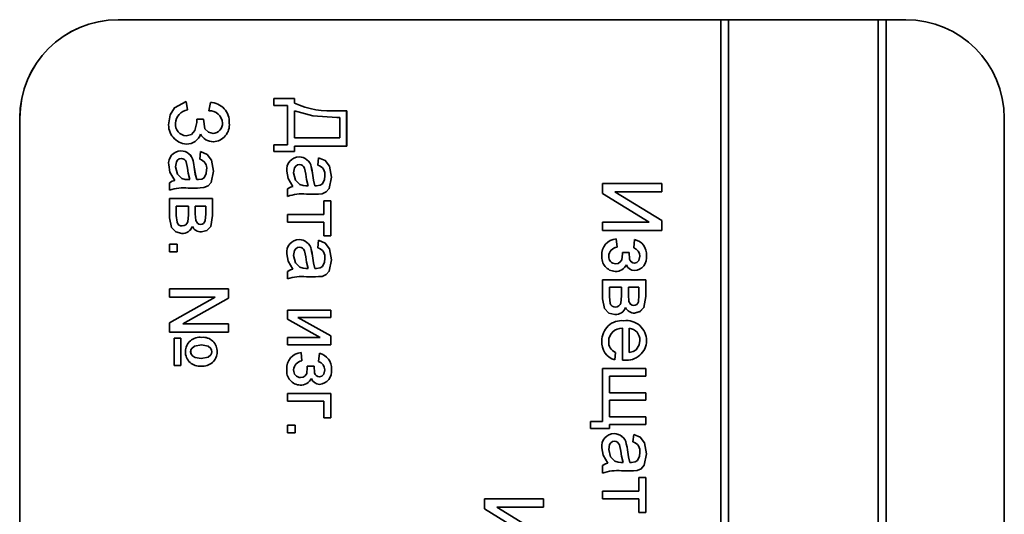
# Model space of a CAD drawing. Header units: millimetres. Extents: x 8 to 210, y -1 to 292.
# Tile 16 of 18: x 161.01 to 173.5, y 236.21 to 242.48. Entities that reach past the tile are written whole.
import ezdxf

# ---------------------------------------------------------------- set-up
doc = ezdxf.new("R2010")
doc.units = ezdxf.units.MM

msp = doc.modelspace()

# ---------------------------------------------------------------- linework, layer by layer
at = {"color": 7, "linetype": 'Continuous', "lineweight": 35}
for p, q in [((162.257, 242.4783), (162.2552, 242.4783)), ((169.9023, 242.4783), (162.257, 242.4783)), ((169.9023, 242.4783), (169.9023, 217.4783)), ((170.0021, 242.4783), (169.9023, 242.4783)), ((170.0021, 217.4783), (170.0021, 242.4783)), ((170.0021, 242.4783), (170.0022, 242.4783)), ((170.0022, 217.4783), (170.0022, 242.4783)), ((171.9011, 242.4783), (170.0022, 242.4783)), ((171.9011, 242.4783), (171.9011, 217.4783)), ((172.0008, 242.4783), (171.9011, 242.4783)), ((172.0008, 217.4783), (172.0008, 242.4783)), ((172.0008, 242.4783), (172.001, 242.4783)), ((172.001, 217.4783), (172.001, 242.4783)), ((172.2509, 242.4783), (172.001, 242.4783)), ((163.1178, 241.4399), (163.137, 241.3341)), ((163.118, 241.4399), (163.1372, 241.3341)), ((163.4063, 241.3245), (163.4255, 241.4302)), ((164.2327, 241.4783), (164.4921, 241.4783)), ((164.2327, 241.3918), (164.2327, 241.4783)), ((164.4056, 241.3918), (164.2327, 241.3918)), ((164.4056, 240.8918), (164.4056, 241.3918)), ((164.492, 241.4783), (164.492, 241.4206)), ((164.492, 241.4206), (164.4921, 241.4206)), ((164.4921, 241.4783), (164.4921, 241.4206)), ((163.137, 241.3341), (163.1372, 241.3341)), ((164.492, 241.3245), (164.492, 240.9783)), ((164.492, 241.3245), (164.4921, 241.3245)), ((164.4921, 241.3245), (164.4921, 240.9783)), ((165.0454, 241.3245), (165.1552, 241.3245)), ((165.155, 241.3245), (165.155, 240.8725)), ((165.1552, 241.3245), (165.1552, 240.8725)), ((161.006, 241.2283), (161.006, 218.7283)), ((161.0077, 241.2283), (161.0077, 218.7283)), ((162.9833, 241.1652), (162.9834, 241.1652)), ((163.2525, 241.2187), (163.339, 241.2187)), ((163.2525, 241.1742), (163.2525, 241.2187)), ((163.6655, 241.1678), (163.6657, 241.1678)), ((165.0687, 241.2379), (165.0301, 241.2379)), ((165.0687, 240.9783), (165.0687, 241.2379)), ((173.5001, 218.7283), (173.5001, 241.2283)), ((163.3014, 241.0279), (163.3016, 241.0279)), ((163.4592, 241.036), (163.4594, 241.036)), ((163.1193, 241.0072), (163.1195, 241.0072)), ((164.2327, 240.8918), (164.4056, 240.8918)), ((164.2327, 240.8052), (164.2327, 240.8918)), ((164.492, 240.9783), (164.4921, 240.9783)), ((164.4921, 240.9783), (165.0687, 240.9783)), ((163.2909, 240.7091), (163.3006, 240.8052)), ((164.4921, 240.8052), (164.2327, 240.8052)), ((164.492, 240.8725), (164.492, 240.8052)), ((164.492, 240.8725), (164.4921, 240.8725)), ((164.4921, 240.8725), (164.4921, 240.8052)), ((165.1552, 240.8725), (164.4921, 240.8725)), ((163.057, 240.7187), (163.0572, 240.7187)), ((163.207, 240.6874), (163.2072, 240.6874)), ((164.5561, 240.6418), (164.5562, 240.6418)), ((164.79, 240.6322), (164.7996, 240.7283)), ((162.9833, 240.6135), (162.9834, 240.6135)), ((163.4637, 240.5569), (163.4639, 240.5569)), ((164.4823, 240.5366), (164.4825, 240.5366)), ((164.7061, 240.6105), (164.7062, 240.6105)), ((162.9066, 240.3149), (162.9066, 240.411)), ((163.0619, 240.4642), (163.0621, 240.4642)), ((163.1379, 240.4499), (163.1658, 240.4495)), ((163.1381, 240.4499), (163.166, 240.4495)), ((163.1658, 240.4495), (163.166, 240.4495)), ((163.2523, 240.4499), (163.2525, 240.4499)), ((163.2729, 240.4495), (163.2731, 240.4495)), ((164.561, 240.3873), (164.5612, 240.3873)), ((164.9628, 240.48), (164.963, 240.48)), ((168.4032, 240.4014), (169.1528, 240.4014)), ((168.4032, 240.2726), (168.4032, 240.4014)), ((169.1526, 240.4014), (169.1526, 240.2956)), ((169.1528, 240.4014), (169.1528, 240.2956)), ((163.1442, 240.3437), (163.1444, 240.3437)), ((163.2617, 240.3437), (163.1444, 240.3437)), ((163.3436, 240.3484), (163.3438, 240.3484)), ((164.4056, 240.2379), (164.4056, 240.3341)), ((164.637, 240.373), (164.6649, 240.3725)), ((164.6372, 240.373), (164.6651, 240.3725)), ((164.6433, 240.2668), (164.6435, 240.2668)), ((164.7607, 240.2668), (164.6435, 240.2668)), ((164.6649, 240.3725), (164.6651, 240.3725)), ((164.7514, 240.373), (164.7516, 240.373)), ((164.7719, 240.3725), (164.7722, 240.3725)), ((164.8427, 240.2714), (164.8429, 240.2714)), ((168.9952, 239.911), (168.4032, 240.2726)), ((168.559, 240.2956), (169.1526, 239.9331)), ((168.559, 240.2956), (168.5592, 240.2956)), ((168.5592, 240.2956), (169.1528, 239.9331)), ((169.1528, 240.2956), (168.5592, 240.2956)), ((162.9066, 240.2091), (163.4543, 240.2091)), ((162.9066, 239.9661), (162.9066, 240.2091)), ((163.4541, 240.2091), (163.4541, 239.996)), ((163.4543, 240.2091), (163.4543, 239.996)), ((164.8669, 240.1802), (164.9534, 240.1802)), ((164.8669, 240.0072), (164.8669, 240.1802)), ((164.9532, 240.1802), (164.9532, 239.7379)), ((164.9534, 240.1802), (164.9534, 239.7379)), ((162.9929, 240.1129), (162.9929, 239.996)), ((162.9929, 240.1129), (162.993, 240.1129)), ((162.993, 240.1129), (162.993, 239.996)), ((163.1468, 240.1129), (162.993, 240.1129)), ((163.1468, 240.0055), (163.1468, 240.1129)), ((163.2331, 240.1129), (163.2331, 240.0168)), ((163.2331, 240.1129), (163.2333, 240.1129)), ((163.2333, 240.1129), (163.2333, 240.0168)), ((163.3678, 240.1129), (163.2333, 240.1129)), ((163.3678, 240.0138), (163.3678, 240.1129)), ((164.4056, 240.0072), (164.8669, 240.0072)), ((164.4056, 239.911), (164.4056, 240.0072)), ((164.8669, 239.911), (164.4056, 239.911)), ((164.8669, 239.7379), (164.8669, 239.911)), ((168.4032, 239.911), (168.9952, 239.911)), ((168.4032, 239.8052), (168.4032, 239.911)), ((169.1526, 239.9331), (169.1526, 239.8052)), ((169.1526, 239.9331), (169.1528, 239.9331)), ((169.1528, 239.9331), (169.1528, 239.8052)), ((163.069, 239.8629), (163.0692, 239.8629)), ((163.1969, 239.8568), (163.1971, 239.8568)), ((163.2999, 239.8822), (163.3001, 239.8822)), ((169.1528, 239.8052), (168.4032, 239.8052)), ((164.79, 239.5841), (164.7996, 239.6802)), ((164.9534, 239.7379), (164.8669, 239.7379)), ((168.576, 239.6995), (168.5856, 239.5937)), ((168.5762, 239.6995), (168.5858, 239.5937)), ((168.7972, 239.5841), (168.8068, 239.6899)), ((162.9066, 239.6322), (163.0027, 239.6322)), ((162.9066, 239.536), (162.9066, 239.6322)), ((163.0027, 239.536), (162.9066, 239.536)), ((163.0025, 239.6322), (163.0025, 239.536)), ((163.0027, 239.6322), (163.0027, 239.536)), ((164.5561, 239.5937), (164.5562, 239.5937)), ((164.7061, 239.5624), (164.7062, 239.5624)), ((168.5856, 239.5937), (168.5858, 239.5937)), ((168.6531, 239.5264), (168.7395, 239.5264)), ((164.4823, 239.4885), (164.4825, 239.4885)), ((164.9628, 239.4319), (164.963, 239.4319)), ((168.4799, 239.4782), (168.4801, 239.4782)), ((168.806, 239.3918), (168.8062, 239.3918)), ((168.9604, 239.4867), (168.9606, 239.4867)), ((164.4056, 239.1899), (164.4056, 239.286)), ((164.561, 239.3392), (164.5612, 239.3392)), ((164.637, 239.3249), (164.6649, 239.3245)), ((164.6372, 239.3249), (164.6651, 239.3245)), ((164.6649, 239.3245), (164.6651, 239.3245)), ((164.7514, 239.3249), (164.7516, 239.3249)), ((164.7719, 239.3245), (164.7722, 239.3245)), ((168.568, 239.3822), (168.5682, 239.3822)), ((168.7044, 239.3703), (168.7046, 239.3703)), ((164.6433, 239.2187), (164.6435, 239.2187)), ((164.7607, 239.2187), (164.6435, 239.2187)), ((164.8427, 239.2234), (164.8429, 239.2234)), ((168.4032, 239.1802), (168.951, 239.1802)), ((168.4032, 238.9373), (168.4032, 239.1802)), ((168.9508, 239.1802), (168.9508, 238.9672)), ((168.951, 239.1802), (168.951, 238.9672)), ((162.9066, 239.0649), (163.6561, 239.0649)), ((162.9066, 238.9591), (162.9066, 239.0649)), ((163.6559, 239.0649), (163.6559, 238.9474)), ((163.6561, 239.0649), (163.6561, 238.9474)), ((168.4895, 239.0841), (168.4895, 238.9672)), ((168.4895, 239.0841), (168.4897, 239.0841)), ((168.4897, 239.0841), (168.4897, 238.9672)), ((168.6434, 239.0841), (168.4897, 239.0841)), ((168.6434, 238.9767), (168.6434, 239.0841)), ((168.7298, 239.0841), (168.7298, 238.9879)), ((168.7298, 239.0841), (168.7299, 239.0841)), ((168.7299, 239.0841), (168.7299, 238.9879)), ((168.8645, 239.0841), (168.7299, 239.0841)), ((168.8645, 238.9849), (168.8645, 239.0841)), ((163.4848, 238.9591), (162.9066, 238.9591)), ((162.9066, 238.6356), (163.4848, 238.9591)), ((163.6559, 238.9474), (163.0752, 238.6225)), ((163.6561, 238.9474), (163.0753, 238.6225)), ((163.6559, 238.9474), (163.6561, 238.9474)), ((164.4056, 238.7956), (164.9534, 238.7956)), ((164.4056, 238.6781), (164.4056, 238.7956)), ((164.9532, 238.7956), (164.9532, 238.6995)), ((164.9534, 238.7956), (164.9534, 238.6995)), ((168.5656, 238.8341), (168.5658, 238.8341)), ((168.6936, 238.8279), (168.6937, 238.8279)), ((168.7966, 238.8533), (168.7968, 238.8533)), ((164.8208, 238.4495), (164.4056, 238.6781)), ((164.5355, 238.6995), (164.9532, 238.4693)), ((164.5355, 238.6995), (164.5357, 238.6995)), ((164.5357, 238.6995), (164.9534, 238.4693)), ((164.9534, 238.6995), (164.5357, 238.6995)), ((162.9066, 238.5168), (162.9066, 238.6356)), ((163.6561, 238.5168), (162.9066, 238.5168)), ((163.0752, 238.6225), (163.0753, 238.6225)), ((163.0753, 238.6225), (163.6561, 238.6225)), ((163.6559, 238.6225), (163.6559, 238.5168)), ((163.6561, 238.6225), (163.6561, 238.5168)), ((168.6529, 238.5649), (168.6531, 238.5649)), ((168.6531, 238.1615), (168.6531, 238.5649)), ((168.7394, 238.5649), (168.7394, 238.2572)), ((168.7394, 238.5649), (168.7395, 238.5649)), ((168.7395, 238.5649), (168.7395, 238.2572)), ((162.9642, 238.4399), (163.0507, 238.4399)), ((162.9642, 238.0937), (162.9642, 238.4399)), ((163.0505, 238.4399), (163.0505, 238.0937)), ((163.0507, 238.4399), (163.0507, 238.0937)), ((164.4056, 238.4495), (164.8208, 238.4495)), ((164.4056, 238.3533), (164.4056, 238.4495)), ((164.9532, 238.4693), (164.9534, 238.4693)), ((164.9532, 238.4693), (164.9532, 238.3533)), ((164.9534, 238.4693), (164.9534, 238.3533)), ((168.4799, 238.4011), (168.4801, 238.4011)), ((168.9604, 238.4077), (168.9606, 238.4077)), ((163.1755, 238.2671), (163.1756, 238.2671)), ((163.3128, 238.3533), (163.313, 238.3533)), ((163.5118, 238.2656), (163.512, 238.2656)), ((164.9534, 238.3533), (164.4056, 238.3533)), ((163.3097, 238.1802), (163.3099, 238.1802)), ((164.5784, 238.2572), (164.5881, 238.1514)), ((164.5786, 238.2572), (164.5882, 238.1514)), ((164.5881, 238.1514), (164.5882, 238.1514)), ((164.7996, 238.1418), (164.8092, 238.2475)), ((168.5664, 238.2582), (168.5568, 238.164)), ((168.5666, 238.2582), (168.557, 238.164)), ((168.5664, 238.2582), (168.5666, 238.2582)), ((168.7394, 238.2572), (168.7395, 238.2572)), ((163.0507, 238.0937), (162.9642, 238.0937)), ((164.4823, 238.0359), (164.4825, 238.0359)), ((164.6555, 238.0841), (164.742, 238.0841)), ((164.9628, 238.0444), (164.963, 238.0444)), ((168.4032, 238.0552), (168.951, 238.0552)), ((168.4032, 237.3822), (168.4032, 238.0552)), ((168.9508, 238.0552), (168.9508, 237.9591)), ((168.951, 238.0552), (168.951, 237.9591)), ((164.5705, 237.9399), (164.5707, 237.9399)), ((164.7068, 237.928), (164.707, 237.928)), ((164.8085, 237.9495), (164.8086, 237.9495)), ((168.4895, 237.9591), (168.4895, 237.7475)), ((168.4895, 237.9591), (168.4897, 237.9591)), ((168.4897, 237.9591), (168.4897, 237.7475)), ((168.951, 237.9591), (168.4897, 237.9591)), ((164.4056, 237.7379), (164.9534, 237.7379)), ((164.4056, 237.6418), (164.4056, 237.7379)), ((164.8669, 237.6418), (164.4056, 237.6418)), ((164.8669, 237.4302), (164.8669, 237.6418)), ((164.9532, 237.7379), (164.9532, 237.4302)), ((164.9534, 237.7379), (164.9534, 237.4302)), ((168.4895, 237.7475), (168.4897, 237.7475)), ((168.4895, 237.6514), (168.4895, 237.4399)), ((168.4895, 237.6514), (168.4897, 237.6514)), ((168.4897, 237.7475), (168.951, 237.7475)), ((168.4897, 237.6514), (168.4897, 237.4399)), ((168.951, 237.6514), (168.4897, 237.6514)), ((168.9508, 237.7475), (168.9508, 237.6514)), ((168.951, 237.7475), (168.951, 237.6514)), ((164.9534, 237.4302), (164.8669, 237.4302)), ((168.4895, 237.4399), (168.4897, 237.4399)), ((168.4897, 237.4399), (168.951, 237.4399)), ((168.9508, 237.4399), (168.9508, 237.3437)), ((168.951, 237.4399), (168.951, 237.3437)), ((164.4056, 237.3341), (164.5017, 237.3341)), ((164.4056, 237.2379), (164.4056, 237.3341)), ((164.5016, 237.3341), (164.5016, 237.2379)), ((164.5017, 237.3341), (164.5017, 237.2379)), ((168.2495, 237.3822), (168.4032, 237.3822)), ((168.2495, 237.2956), (168.2495, 237.3822)), ((168.4897, 237.2956), (168.2495, 237.2956)), ((168.4895, 237.3437), (168.4895, 237.2956)), ((168.4895, 237.3437), (168.4897, 237.3437)), ((168.4897, 237.3437), (168.4897, 237.2956)), ((168.951, 237.3437), (168.4897, 237.3437)), ((164.5017, 237.2379), (164.4056, 237.2379)), ((168.7876, 237.1225), (168.7972, 237.2187)), ((168.4799, 237.027), (168.4801, 237.027)), ((168.5536, 237.1322), (168.5538, 237.1322)), ((168.7036, 237.1009), (168.7038, 237.1009)), ((168.9604, 236.9704), (168.9606, 236.9704)), ((168.4032, 236.7283), (168.4032, 236.8245)), ((168.5586, 236.8777), (168.5588, 236.8777)), ((168.6346, 236.8634), (168.6625, 236.8629)), ((168.6347, 236.8634), (168.6627, 236.8629)), ((168.6625, 236.8629), (168.6627, 236.8629)), ((168.749, 236.8634), (168.7492, 236.8634)), ((168.7695, 236.8629), (168.7697, 236.8629)), ((168.6409, 236.7572), (168.641, 236.7572)), ((168.7583, 236.7572), (168.641, 236.7572)), ((168.8403, 236.7618), (168.8404, 236.7618)), ((168.8645, 236.6706), (168.951, 236.6706)), ((168.8645, 236.4975), (168.8645, 236.6706)), ((168.9508, 236.6706), (168.9508, 236.2283)), ((168.951, 236.6706), (168.951, 236.2283)), ((166.9041, 236.4014), (167.6537, 236.4014)), ((166.9041, 236.2726), (166.9041, 236.4014)), ((167.6535, 236.4014), (167.6535, 236.2956)), ((167.6537, 236.4014), (167.6537, 236.2956)), ((168.4032, 236.4975), (168.8645, 236.4975)), ((168.4032, 236.4014), (168.4032, 236.4975)), ((168.8645, 236.4014), (168.4032, 236.4014)), ((168.8645, 236.2283), (168.8645, 236.4014)), ((167.4962, 235.911), (166.9041, 236.2726)), ((167.06, 236.2956), (167.6535, 235.9331)), ((167.06, 236.2956), (167.0601, 236.2956)), ((167.0601, 236.2956), (167.6537, 235.9331)), ((167.6537, 236.2956), (167.0601, 236.2956)), ((168.951, 236.2283), (168.8645, 236.2283))]:
    msp.add_line(p, q, dxfattribs=at)
at = {"color": 7, "linetype": 'Continuous', "lineweight": 35, "flags": 128}
for points in [[(162.897, 241.1691), (162.9141, 241.2737), (162.9718, 241.3621), (163.118, 241.4399)], [(165.0301, 241.2379), (164.724, 241.2607), (164.4921, 241.3245)], [(163.1195, 241.0072), (163.184, 241.0235), (163.2298, 241.0719), (163.2525, 241.1742)], [(163.3388, 241.2187), (163.3564, 241.0963), (163.3998, 241.0524), (163.4592, 241.036)], [(163.339, 241.2187), (163.3565, 241.0963), (163.4, 241.0524), (163.4594, 241.036)], [(163.3004, 240.8052), (163.3842, 240.7699), (163.4388, 240.6977), (163.4637, 240.5569)], [(163.3006, 240.8052), (163.3844, 240.7699), (163.439, 240.6977), (163.4639, 240.5569)], [(163.057, 240.7187), (163.0309, 240.7133), (163.0092, 240.6977), (162.9944, 240.6754), (162.9833, 240.6135)], [(163.0572, 240.7187), (163.031, 240.7133), (163.0094, 240.6977), (162.9946, 240.6754), (162.9834, 240.6135)], [(163.1361, 240.5942), (163.1195, 240.6738), (163.1095, 240.6916), (163.0952, 240.706), (163.0772, 240.7154), (163.0572, 240.7187)], [(163.207, 240.6874), (163.2159, 240.6434), (163.2208, 240.6084)], [(163.2072, 240.6874), (163.2161, 240.6434), (163.221, 240.6084)], [(164.5561, 240.6418), (164.5299, 240.6364), (164.5083, 240.6208), (164.4935, 240.5985), (164.4823, 240.5366)], [(164.5562, 240.6418), (164.5301, 240.6364), (164.5084, 240.6208), (164.4937, 240.5985), (164.4825, 240.5366)], [(164.6352, 240.5172), (164.6186, 240.5969), (164.6086, 240.6147), (164.5943, 240.6291), (164.5763, 240.6385), (164.5562, 240.6418)], [(164.7995, 240.7283), (164.8833, 240.693), (164.9379, 240.6208), (164.9628, 240.48)], [(164.7996, 240.7283), (164.8835, 240.693), (164.9381, 240.6208), (164.963, 240.48)], [(162.9738, 240.4399), (162.9123, 240.5426), (162.897, 240.6355)], [(162.9833, 240.6135), (163.008, 240.519), (163.0619, 240.4642)], [(162.9834, 240.6135), (163.0082, 240.519), (163.0621, 240.4642)], [(163.166, 240.4495), (163.1458, 240.5298), (163.1361, 240.5942)], [(163.2208, 240.6084), (163.2346, 240.5188), (163.2523, 240.4499)], [(163.221, 240.6084), (163.2348, 240.5188), (163.2525, 240.4499)], [(163.4637, 240.5569), (163.4346, 240.4137), (163.397, 240.3703), (163.3436, 240.3484)], [(163.4639, 240.5569), (163.4348, 240.4137), (163.3971, 240.3703), (163.3438, 240.3484)], [(163.3484, 240.4743), (163.3731, 240.5277), (163.3774, 240.5742)], [(164.4729, 240.3629), (164.4114, 240.4657), (164.396, 240.5585)], [(164.4823, 240.5366), (164.5071, 240.4421), (164.561, 240.3873)], [(164.4825, 240.5366), (164.5073, 240.4421), (164.5612, 240.3873)], [(164.6651, 240.3725), (164.6449, 240.4528), (164.6352, 240.5172)], [(164.7061, 240.6105), (164.715, 240.5665), (164.7199, 240.5315)], [(164.7062, 240.6105), (164.7152, 240.5665), (164.7201, 240.5315)], [(164.7199, 240.5315), (164.7337, 240.4419), (164.7514, 240.373)], [(164.7201, 240.5315), (164.7339, 240.4419), (164.7516, 240.373)], [(162.9066, 240.411), (162.9425, 240.4313), (162.9738, 240.4399)], [(163.0619, 240.4642), (163.1037, 240.452), (163.1379, 240.4499)], [(163.0621, 240.4642), (163.1038, 240.452), (163.1381, 240.4499)], [(163.2525, 240.4499), (163.265, 240.4497), (163.2749, 240.4495)], [(163.2749, 240.4495), (163.3191, 240.4555), (163.3484, 240.4743)], [(164.561, 240.3873), (164.6028, 240.3751), (164.637, 240.373)], [(164.5612, 240.3873), (164.6029, 240.3751), (164.6372, 240.373)], [(164.774, 240.3725), (164.8182, 240.3786), (164.8475, 240.3973)], [(164.9628, 240.48), (164.9337, 240.3368), (164.896, 240.2934), (164.8427, 240.2714)], [(164.963, 240.48), (164.9339, 240.3368), (164.8962, 240.2934), (164.8429, 240.2714)], [(164.8475, 240.3973), (164.8722, 240.4508), (164.8765, 240.4972)], [(163.3436, 240.3484), (163.2977, 240.3443), (163.2615, 240.3437)], [(163.3438, 240.3484), (163.2979, 240.3443), (163.2617, 240.3437)], [(164.4056, 240.3341), (164.4416, 240.3544), (164.4729, 240.3629)], [(164.7516, 240.373), (164.7641, 240.3728), (164.774, 240.3725)], [(164.8427, 240.2714), (164.7968, 240.2674), (164.7606, 240.2668)], [(164.8429, 240.2714), (164.797, 240.2674), (164.7607, 240.2668)], [(163.2331, 240.0168), (163.2398, 239.9331), (163.262, 239.8978), (163.2794, 239.886), (163.2999, 239.8822)], [(163.2333, 240.0168), (163.24, 239.9331), (163.2622, 239.8978), (163.2795, 239.886), (163.3001, 239.8822)], [(163.3001, 239.8822), (163.3208, 239.8848), (163.3394, 239.8944), (163.3524, 239.9107), (163.3597, 239.9304), (163.3678, 240.0138)], [(163.0626, 239.7668), (162.9857, 239.787), (162.9308, 239.8437), (162.9066, 239.9661)], [(162.9929, 239.996), (163.0025, 239.9094), (163.0118, 239.8897), (163.0274, 239.8745), (163.0474, 239.8659), (163.069, 239.8629)], [(162.993, 239.996), (163.0027, 239.9094), (163.012, 239.8897), (163.0276, 239.8745), (163.0476, 239.8659), (163.0692, 239.8629)], [(163.0692, 239.8629), (163.0919, 239.8666), (163.1121, 239.8774), (163.1287, 239.8934), (163.1391, 239.9138), (163.1468, 240.0055)], [(163.4541, 239.996), (163.4304, 239.8553), (163.3805, 239.8042), (163.3116, 239.786)], [(163.4543, 239.996), (163.4306, 239.8553), (163.3807, 239.8042), (163.3118, 239.786)], [(164.7995, 239.6802), (164.8833, 239.6449), (164.9379, 239.5727), (164.9628, 239.4319)], [(164.7996, 239.6802), (164.8835, 239.6449), (164.9381, 239.5727), (164.963, 239.4319)], [(164.5561, 239.5937), (164.5299, 239.5883), (164.5083, 239.5727), (164.4935, 239.5504), (164.4823, 239.4885)], [(164.5562, 239.5937), (164.5301, 239.5883), (164.5084, 239.5727), (164.4937, 239.5504), (164.4825, 239.4885)], [(164.6352, 239.4692), (164.6186, 239.5488), (164.6086, 239.5666), (164.5943, 239.581), (164.5763, 239.5904), (164.5562, 239.5937)], [(164.7061, 239.5624), (164.715, 239.5184), (164.7199, 239.4834)], [(164.7062, 239.5624), (164.7152, 239.5184), (164.7201, 239.4834)], [(168.6535, 239.5076), (168.6532, 239.5181), (168.6531, 239.5264)], [(168.7394, 239.5264), (168.7448, 239.4419), (168.7538, 239.4228), (168.7673, 239.4065), (168.7852, 239.3954), (168.806, 239.3918)], [(168.7395, 239.5264), (168.7449, 239.4419), (168.7539, 239.4228), (168.7675, 239.4065), (168.7854, 239.3954), (168.8062, 239.3918)], [(164.4729, 239.3149), (164.4114, 239.4176), (164.396, 239.5105)], [(164.4823, 239.4885), (164.5071, 239.394), (164.561, 239.3392)], [(164.4825, 239.4885), (164.5073, 239.394), (164.5612, 239.3392)], [(164.6651, 239.3245), (164.6449, 239.4048), (164.6352, 239.4692)], [(164.7199, 239.4834), (164.7337, 239.3938), (164.7514, 239.3249)], [(164.7201, 239.4834), (164.7339, 239.3938), (164.7516, 239.3249)], [(164.9628, 239.4319), (164.9337, 239.2887), (164.896, 239.2453), (164.8427, 239.2234)], [(164.963, 239.4319), (164.9339, 239.2887), (164.8962, 239.2453), (164.8429, 239.2234)], [(164.8475, 239.3493), (164.8722, 239.4027), (164.8765, 239.4492)], [(168.5682, 239.3822), (168.6001, 239.3879), (168.6273, 239.4055), (168.6463, 239.4316), (168.6535, 239.5076)], [(168.8062, 239.3918), (168.8391, 239.4007), (168.8622, 239.4259), (168.8741, 239.4783)], [(164.4056, 239.286), (164.4416, 239.3063), (164.4729, 239.3149)], [(164.561, 239.3392), (164.6028, 239.327), (164.637, 239.3249)], [(164.5612, 239.3392), (164.6029, 239.327), (164.6372, 239.3249)], [(164.7516, 239.3249), (164.7641, 239.3247), (164.774, 239.3245)], [(164.774, 239.3245), (164.8182, 239.3305), (164.8475, 239.3493)], [(164.8427, 239.2234), (164.7968, 239.2193), (164.7606, 239.2187)], [(164.8429, 239.2234), (164.797, 239.2193), (164.7607, 239.2187)], [(168.5592, 238.7379), (168.4823, 238.7581), (168.4274, 238.8149), (168.4032, 238.9373)], [(168.4895, 238.9672), (168.4992, 238.8805), (168.5085, 238.8608), (168.5241, 238.8457), (168.544, 238.837), (168.5656, 238.8341)], [(168.4897, 238.9672), (168.4993, 238.8805), (168.5087, 238.8608), (168.5242, 238.8457), (168.5442, 238.837), (168.5658, 238.8341)], [(168.5658, 238.8341), (168.5885, 238.8378), (168.6088, 238.8486), (168.6253, 238.8645), (168.6358, 238.885), (168.6434, 238.9767)], [(168.7298, 238.9879), (168.7365, 238.9042), (168.7586, 238.8689), (168.776, 238.8572), (168.7966, 238.8533)], [(168.7299, 238.9879), (168.7366, 238.9042), (168.7588, 238.8689), (168.7762, 238.8572), (168.7968, 238.8533)], [(168.7968, 238.8533), (168.8175, 238.856), (168.836, 238.8656), (168.849, 238.8819), (168.8563, 238.9016), (168.8645, 238.9849)], [(168.9508, 238.9672), (168.927, 238.8265), (168.8772, 238.7753), (168.8083, 238.7572)], [(168.951, 238.9672), (168.9272, 238.8265), (168.8774, 238.7753), (168.8085, 238.7572)], [(168.8281, 238.2925), (168.8658, 238.3526), (168.8741, 238.4082)], [(163.3128, 238.3533), (163.2247, 238.3372), (163.1897, 238.3091), (163.179, 238.2893), (163.1755, 238.2671)], [(163.1755, 238.2671), (163.1837, 238.2352), (163.2048, 238.2099), (163.2331, 238.1927), (163.3097, 238.1802)], [(163.313, 238.3533), (163.2249, 238.3372), (163.1899, 238.3091), (163.1791, 238.2893), (163.1756, 238.2671)], [(163.1756, 238.2671), (163.1839, 238.2352), (163.205, 238.2099), (163.2332, 238.1927), (163.3099, 238.1802)], [(163.3099, 238.1802), (163.3969, 238.1967), (163.4303, 238.2259), (163.441, 238.2456), (163.4447, 238.2675)], [(163.4447, 238.2675), (163.4413, 238.2891), (163.4311, 238.3084), (163.3981, 238.3366), (163.313, 238.3533)], [(168.7395, 238.2572), (168.7924, 238.2695), (168.8281, 238.2925)], [(168.6777, 238.161), (168.6639, 238.1612), (168.6531, 238.1615)], [(164.5707, 237.9399), (164.6025, 237.9456), (164.6297, 237.9632), (164.6487, 237.9892), (164.6559, 238.0653)], [(164.6559, 238.0653), (164.6557, 238.0758), (164.6555, 238.0841)], [(164.7418, 238.0841), (164.7472, 237.9996), (164.7562, 237.9804), (164.7697, 237.9642), (164.7877, 237.9531), (164.8085, 237.9495)], [(164.742, 238.0841), (164.7474, 237.9996), (164.7564, 237.9804), (164.7699, 237.9642), (164.7878, 237.9531), (164.8086, 237.9495)], [(164.8086, 237.9495), (164.8415, 237.9584), (164.8646, 237.9836), (164.8765, 238.036)], [(168.797, 237.2187), (168.8808, 237.1833), (168.9355, 237.1112), (168.9604, 236.9704)], [(168.7972, 237.2187), (168.881, 237.1833), (168.9357, 237.1112), (168.9606, 236.9704)], [(168.4705, 236.8533), (168.409, 236.9561), (168.3936, 237.0489)], [(168.5536, 237.1322), (168.5275, 237.1268), (168.5058, 237.1112), (168.4911, 237.0888), (168.4799, 237.027)], [(168.4799, 237.027), (168.5047, 236.9324), (168.5586, 236.8777)], [(168.5538, 237.1322), (168.5277, 237.1268), (168.506, 237.1112), (168.4912, 237.0888), (168.4801, 237.027)], [(168.4801, 237.027), (168.5049, 236.9324), (168.5588, 236.8777)], [(168.6328, 237.0076), (168.6161, 237.0873), (168.6062, 237.105), (168.5918, 237.1195), (168.5738, 237.1289), (168.5538, 237.1322)], [(168.7036, 237.1009), (168.7126, 237.0569), (168.7174, 237.0219)], [(168.7038, 237.1009), (168.7127, 237.0569), (168.7176, 237.0219)], [(168.7174, 237.0219), (168.7313, 236.9323), (168.749, 236.8634)], [(168.7176, 237.0219), (168.7314, 236.9323), (168.7492, 236.8634)], [(168.6627, 236.8629), (168.6425, 236.9432), (168.6328, 237.0076)], [(168.9604, 236.9704), (168.9312, 236.8272), (168.8936, 236.7838), (168.8403, 236.7618)], [(168.9606, 236.9704), (168.9314, 236.8272), (168.8938, 236.7838), (168.8404, 236.7618)], [(168.8451, 236.8877), (168.8697, 236.9412), (168.8741, 236.9876)], [(168.4032, 236.8245), (168.4392, 236.8447), (168.4705, 236.8533)], [(168.5586, 236.8777), (168.6003, 236.8654), (168.6346, 236.8634)], [(168.5588, 236.8777), (168.6005, 236.8654), (168.6347, 236.8634)], [(168.7492, 236.8634), (168.7617, 236.8631), (168.7715, 236.8629)], [(168.7715, 236.8629), (168.8158, 236.869), (168.8451, 236.8877)], [(168.8403, 236.7618), (168.7944, 236.7578), (168.7581, 236.7572)], [(168.8404, 236.7618), (168.7945, 236.7578), (168.7583, 236.7572)]]:
    msp.add_lwpolyline(points, dxfattribs=at)
at = {"color": 7, "linetype": 'Continuous', "lineweight": 35}
for centre, radius, start, end in [((162.2556, 241.2287), 1.2496, 90.01746, 180.01745), ((162.2573, 241.2287), 1.2496, 90.01746, 180.01745), ((172.2505, 241.2287), 1.2496, 359.98255, 89.98254), ((163.4167, 241.1812), 0.2492, 356.91507, 88.02053), ((163.4169, 241.1812), 0.2492, 356.91507, 88.02053), ((164.9498, 242.4152), 1.0949, 245.28199, 275.00087), ((164.95, 242.4152), 1.0949, 245.28199, 275.00087), ((163.1626, 241.1564), 0.1795, 98.17945, 177.18626), ((163.1627, 241.1564), 0.1795, 98.17945, 177.18626), ((163.4148, 241.16), 0.1646, 2.68754, 92.96347), ((163.138, 241.1433), 0.2424, 173.88041, 266.18793), ((163.1246, 241.1493), 0.1422, 173.56141, 267.87523), ((163.1247, 241.1493), 0.1422, 173.56141, 267.87523), ((163.4566, 241.159), 0.123, 271.32734, 4.10803), ((163.4512, 241.1454), 0.2155, 273.12584, 5.96321), ((163.4514, 241.1454), 0.2155, 273.12584, 5.96321), ((163.1291, 241.0818), 0.1806, 267.65934, 342.62056), ((163.1293, 241.0818), 0.1806, 267.65934, 342.62056), ((163.461, 241.1091), 0.1788, 206.99202, 270.70563), ((163.0535, 240.6568), 0.158, 90.64935, 187.76502), ((163.0517, 240.6565), 0.1584, 11.27212, 90.0365), ((163.0519, 240.6565), 0.1584, 11.27212, 90.0365), ((163.262, 240.5954), 0.1174, 349.59872, 75.72384), ((164.5526, 240.5799), 0.158, 90.64935, 187.76502), ((164.5508, 240.5796), 0.1584, 11.27212, 90.0365), ((164.5509, 240.5796), 0.1584, 11.27212, 90.0365), ((164.7611, 240.5184), 0.1174, 349.59872, 75.72384), ((163.0908, 239.7891), 0.5571, 84.49904, 109.33176), ((163.091, 239.7891), 0.5571, 84.49904, 109.33176), ((164.5899, 239.7122), 0.5571, 84.49904, 109.33176), ((164.5901, 239.7122), 0.5571, 84.49904, 109.33176), ((163.0682, 239.9036), 0.137, 267.56631, 339.99353), ((163.0684, 239.9036), 0.137, 267.56631, 339.99353), ((163.3087, 239.9093), 0.1234, 205.21662, 271.44517), ((164.5526, 239.5318), 0.158, 90.64935, 187.76502), ((164.5508, 239.5315), 0.1584, 11.27212, 90.0365), ((164.5509, 239.5315), 0.1584, 11.27212, 90.0365), ((168.5921, 239.5011), 0.1991, 94.58478, 184.30032), ((168.7658, 239.4992), 0.195, 356.33567, 77.91104), ((168.766, 239.4992), 0.195, 356.33567, 77.91104), ((164.7611, 239.4704), 0.1174, 349.59872, 75.72384), ((168.5997, 239.4747), 0.1199, 96.75762, 178.33053), ((168.5999, 239.4747), 0.1199, 96.75762, 178.33053), ((168.7664, 239.4809), 0.1077, 358.6486, 73.37293), ((168.5698, 239.4635), 0.1776, 172.6884, 267.94626), ((168.569, 239.4715), 0.0894, 175.73374, 269.37406), ((168.5692, 239.4715), 0.0894, 175.73374, 269.37406), ((168.7933, 239.4638), 0.1687, 274.2793, 7.81173), ((168.7935, 239.4638), 0.1687, 274.2793, 7.81173), ((168.569, 239.4367), 0.1508, 267.80527, 333.88368), ((168.5692, 239.4367), 0.1508, 267.80527, 333.88368), ((168.811, 239.4087), 0.1132, 199.82617, 267.49332), ((164.5899, 238.6641), 0.5571, 84.49904, 109.33176), ((164.5901, 238.6641), 0.5571, 84.49904, 109.33176), ((168.5649, 238.8748), 0.137, 267.56631, 339.99353), ((168.565, 238.8748), 0.137, 267.56631, 339.99353), ((168.8054, 238.8805), 0.1234, 205.21662, 271.44517), ((168.6459, 238.41), 0.2524, 83.96411, 181.68396), ((168.7046, 238.4073), 0.2557, 0.08574, 97.27568), ((168.7048, 238.4073), 0.2557, 0.08574, 97.27568), ((168.6441, 238.4009), 0.1642, 86.924, 179.94277), ((168.6442, 238.4009), 0.1642, 86.924, 179.94277), ((168.7283, 238.4191), 0.1462, 355.71173, 85.5829), ((163.2925, 238.2669), 0.1841, 82.42039, 179.16259), ((163.3326, 238.2709), 0.1793, 358.30197, 95.11259), ((163.3327, 238.2709), 0.1793, 358.30197, 95.11259), ((168.6178, 238.3809), 0.2252, 174.46444, 254.3361), ((168.6246, 238.391), 0.145, 176.01983, 246.35398), ((168.6247, 238.391), 0.145, 176.01983, 246.35398), ((168.7071, 238.4126), 0.2534, 263.29765, 358.88448), ((168.7073, 238.4126), 0.2534, 263.29765, 358.88448), ((163.2917, 238.2664), 0.1833, 178.99753, 275.93523), ((163.3293, 238.2656), 0.1825, 264.07964, 359.98142), ((163.3294, 238.2656), 0.1825, 264.07964, 359.98142), ((164.5945, 238.0587), 0.1991, 94.58478, 184.30032), ((164.6022, 238.0324), 0.1199, 96.75762, 178.33053), ((164.6023, 238.0324), 0.1199, 96.75762, 178.33053), ((164.7688, 238.0385), 0.1077, 358.6486, 73.37293), ((164.7682, 238.0569), 0.195, 356.33567, 77.91104), ((164.7684, 238.0569), 0.195, 356.33567, 77.91104), ((164.5722, 238.0212), 0.1776, 172.6884, 267.94626), ((164.5715, 238.0292), 0.0894, 175.73374, 269.37406), ((164.5716, 238.0292), 0.0894, 175.73374, 269.37406), ((164.7957, 238.0215), 0.1687, 274.2793, 7.81173), ((164.7959, 238.0215), 0.1687, 274.2793, 7.81173), ((164.5715, 237.9943), 0.1508, 267.80527, 333.88368), ((164.5716, 237.9943), 0.1508, 267.80527, 333.88368), ((164.8134, 237.9664), 0.1132, 199.82617, 267.49332), ((168.5502, 237.0703), 0.158, 90.64935, 187.76502), ((168.5483, 237.07), 0.1584, 11.27212, 90.0365), ((168.5485, 237.07), 0.1584, 11.27212, 90.0365), ((168.7587, 237.0088), 0.1174, 349.59872, 75.72384), ((168.5875, 236.2026), 0.5571, 84.49904, 109.33176), ((168.5876, 236.2026), 0.5571, 84.49904, 109.33176)]:
    msp.add_arc(centre, radius, start, end, dxfattribs=at)

doc.saveas('drawing.dxf')
